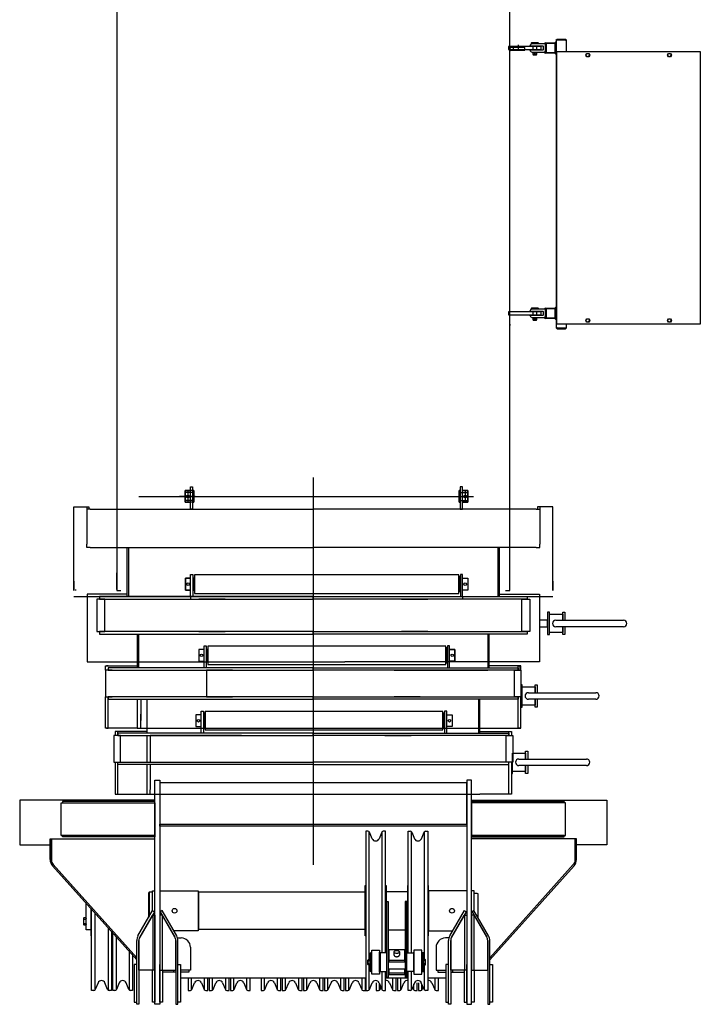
# Model space of a CAD drawing. Extents: x 8778 to 74498, y 1601 to 45347.
# Tile 15 of 52: x 48019 to 50595, y 1601 to 5327. Entities that reach past the tile are written whole.
import ezdxf

# ---------------------------------------------------------------- set-up
doc = ezdxf.new("R2010")
doc.units = 0
doc.header["$LTSCALE"] = 50
doc.header["$MEASUREMENT"] = 0
doc.linetypes.add('CENTER', pattern=[50.5, 30, -9, 2.5, -9])
doc.linetypes.add('HIDDEN', pattern=[12.6, 8.4, -4.2])
doc.layers.add('13', color=216, linetype='CONTINUOUS')

# ---------------------------------------------------------------- blocks, each defined once
blk = doc.blocks.new('*G220')
at = {"layer": '13', "color": 216, "linetype": 'CONTINUOUS'}
for p, q in [((48386, 7153.1), (48386, 3234.5)), ((49874, 3705.1), (49874, 6504)), ((49868.5, 5225.8), (49868.5, 5218.8)), ((49992.5, 5225.8), (49868.5, 5225.8)), ((49868.5, 5218.8), (49868.5, 5213.8)), ((49878.2, 5221.8), (49874, 5226.1)), ((49874, 5226.1), (49874, 5221.8)), ((49874, 5224.5), (49874.8, 5225.3)), ((49875.2, 5224.9), (49874, 5223.7)), ((49874, 5222.8), (49875.6, 5224.5)), ((49876.1, 5224), (49874, 5222)), ((49874, 5221.8), (49878.2, 5221.8)), ((49931, 5221.8), (49874, 5221.8)), ((49874, 5221.8), (49874, 5211.8)), ((49874.4, 5225.7), (49874.4, 5225.4)), ((49874.7, 5221.8), (49876.5, 5223.6)), ((49876.9, 5223.2), (49875.6, 5221.8)), ((49876.4, 5221.8), (49877.3, 5222.8)), ((49877.8, 5222.3), (49877.8, 5221.8)), ((49878.1, 5221.8), (49878.2, 5221.8)), ((49931, 5221.8), (49886.1, 5221.8)), ((49886.1, 5221.8), (49886.1, 5211.8)), ((49931, 5211.8), (49931, 5221.8)), ((49931, 5211.8), (49931, 5221.8)), ((49949.5, 5227.8), (49999.5, 5227.8)), ((49956, 5238.7), (49957.6, 5240.3)), ((49956, 5235.8), (49956, 5238.7)), ((49956, 5238.7), (49981, 5238.7)), ((49981, 5235.8), (49956, 5235.8)), ((50008.5, 5235.8), (49956.5, 5235.8)), ((49957.6, 5240.3), (49979.4, 5240.3)), ((49960.5, 5227.8), (49960.5, 5211.8)), ((49976.5, 5211.8), (49976.5, 5227.8)), ((49979.4, 5240.3), (49981, 5238.7)), ((49981, 5238.7), (49981, 5235.8)), ((49992.5, 5213.8), (49992.5, 5225.8)), ((50000.5, 5226.8), (50000.5, 5212.8)), ((50004.3, 5236.1), (50008.5, 5240.3)), ((50008.5, 5236.1), (50004.3, 5236.1)), ((50008.5, 5240.3), (50008.5, 5236.1)), ((50008.5, 5203.8), (50008.5, 5235.8)), ((50008.6, 5239.8), (50048.6, 5239.8)), ((50008.6, 5199.8), (50008.6, 5239.8)), ((50045.7, 5236.9), (50011.5, 5236.9)), ((50011.5, 5236.9), (50011.5, 5202.7)), ((50044.4, 5239.8), (50048.6, 5244.1)), ((50048.6, 5239.8), (50044.4, 5239.8)), ((50045.7, 5202.7), (50045.7, 5236.9)), ((50048.4, 5248.8), (50052.6, 5253.1)), ((50052.6, 5248.8), (50048.4, 5248.8)), ((50048.6, 5248.8), (50048.6, 4160.6)), ((50088.6, 5248.8), (50048.6, 5248.8)), ((50048.6, 5244.1), (50048.6, 5239.8)), ((50048.6, 5239.8), (50048.6, 5199.8)), ((50052.6, 5253.1), (50052.6, 5248.8)), ((50052.6, 5248.8), (50052.6, 5252.8)), ((50052.6, 5252.8), (50084.6, 5252.8)), ((50084.6, 5248.8), (50052.6, 5248.8)), ((50088.9, 5248.8), (50084.6, 5253.1)), ((50084.6, 5253.1), (50084.6, 5248.8)), ((50084.6, 5252.8), (50084.6, 5248.8)), ((50084.6, 5248.8), (50088.9, 5248.8)), ((50088.6, 5206.8), (50088.6, 5248.8)), ((49868.5, 5213.8), (49992.5, 5213.8)), ((49878.2, 5211.8), (49874, 5207.6)), ((49874, 5207.6), (49874, 5211.8)), ((49874, 5211.8), (49878.2, 5211.8)), ((49874, 5211.8), (49931, 5211.8)), ((49876.1, 5209.6), (49874, 5211.7)), ((49874, 5210.9), (49875.6, 5209.2)), ((49875.2, 5208.8), (49874, 5210)), ((49874, 5209.2), (49874.8, 5208.4)), ((49874.4, 5208), (49874.4, 5208.3)), ((49874.7, 5211.8), (49876.5, 5210.1)), ((49876.9, 5210.5), (49875.6, 5211.8)), ((49876.4, 5211.8), (49877.3, 5210.9)), ((49877.8, 5211.3), (49877.8, 5211.8)), ((49878.1, 5211.8), (49878.2, 5211.8)), ((49886.1, 5211.8), (49931, 5211.8)), ((49999.5, 5211.8), (49949.5, 5211.8)), ((49956.5, 5203.8), (50008.5, 5203.8)), ((49960.5, 5203.8), (49960.5, 5196.8)), ((49960.5, 5196.8), (49962.2, 5193.8)), ((49976.5, 5196.8), (49960.5, 5196.8)), ((49962.2, 5193.8), (49974.8, 5193.8)), ((49974.8, 5193.8), (49976.5, 5196.8)), ((49976.5, 5196.8), (49976.5, 5203.8)), ((50004.3, 5204.1), (50008.5, 5199.8)), ((50008.5, 5204.1), (50004.3, 5204.1)), ((50008.5, 5199.8), (50008.5, 5204.1)), ((50048.6, 5199.8), (50008.6, 5199.8)), ((50011.5, 5202.7), (50045.7, 5202.7)), ((50044.4, 5199.8), (50048.6, 5195.6)), ((50048.6, 5199.8), (50044.4, 5199.8)), ((50048.6, 5195.6), (50048.6, 5199.8)), ((50051.6, 4174.8), (50051.6, 5206.8)), ((50051.6, 5206.8), (50054.6, 5206.8)), ((50054.6, 5206.8), (50594.7, 5206.8)), ((50088.6, 5206.8), (50148.6, 5206.8)), ((50161.1, 5192.8), (50164.9, 5199.3)), ((50164.9, 5186.3), (50161.1, 5192.8)), ((50164.9, 5199.3), (50172.4, 5199.3)), ((50172.4, 5186.3), (50164.9, 5186.3)), ((50172.4, 5199.3), (50176.1, 5192.8)), ((50176.1, 5192.8), (50172.4, 5186.3)), ((50470.2, 5192.8), (50473.9, 5199.3)), ((50473.9, 5186.3), (50470.2, 5192.8)), ((50473.9, 5199.3), (50481.4, 5199.3)), ((50481.4, 5186.3), (50473.9, 5186.3)), ((50481.4, 5199.3), (50485.2, 5192.8)), ((50485.2, 5192.8), (50481.4, 5186.3)), ((50497.7, 5206.8), (50577.7, 5206.8)), ((50594.7, 5206.8), (50594.7, 4174.8)), ((49992.5, 4221.8), (49868.5, 4221.8)), ((49868.5, 4221.8), (49868.5, 4219.8)), ((49868.5, 4219.8), (49868.5, 4214.8)), ((49868.5, 4214.8), (49868.5, 4209.8)), ((49949.5, 4224.1), (49999.5, 4224.1)), ((49956, 4235), (49957.6, 4236.6)), ((49956, 4232.1), (49956, 4235)), ((49956, 4235), (49981, 4235)), ((49981, 4232.1), (49956, 4232.1)), ((50008.5, 4232.1), (49956.5, 4232.1)), ((49957.6, 4236.6), (49979.4, 4236.6)), ((49960.5, 4224.1), (49960.5, 4208.1)), ((49976.5, 4208.1), (49976.5, 4224.1)), ((49979.4, 4236.6), (49981, 4235)), ((49981, 4235), (49981, 4232.1)), ((49992.5, 4209.8), (49992.5, 4221.8)), ((50000.5, 4223.1), (50000.5, 4209.1)), ((50004.3, 4232.1), (50008.5, 4236.3)), ((50008.5, 4232.1), (50004.3, 4232.1)), ((50008.5, 4236.3), (50008.5, 4232.1)), ((50008.5, 4200.1), (50008.5, 4232.1)), ((50008.6, 4235.8), (50048.6, 4235.8)), ((50008.6, 4195.8), (50008.6, 4235.8)), ((50045.7, 4232.9), (50011.5, 4232.9)), ((50011.5, 4232.9), (50011.5, 4198.7)), ((50044.4, 4235.8), (50048.6, 4240.1)), ((50048.6, 4235.8), (50044.4, 4235.8)), ((50045.7, 4198.7), (50045.7, 4232.9)), ((50048.6, 4240.1), (50048.6, 4235.8)), ((50048.6, 4235.8), (50048.6, 4195.8)), ((49868.5, 4209.8), (49992.5, 4209.8)), ((49874, 4174.1), (49874, 4169.8)), ((49999.5, 4208.1), (49949.5, 4208.1)), ((49956.5, 4200.1), (50008.5, 4200.1)), ((49960.5, 4200.1), (49960.5, 4193.1)), ((49960.5, 4193.1), (49962.2, 4190.1)), ((49976.5, 4193.1), (49960.5, 4193.1)), ((49962.2, 4190.1), (49974.8, 4190.1)), ((49974.8, 4190.1), (49976.5, 4193.1)), ((49976.5, 4193.1), (49976.5, 4200.1)), ((50004.3, 4200.1), (50008.5, 4195.8)), ((50008.5, 4200.1), (50004.3, 4200.1)), ((50008.5, 4195.8), (50008.5, 4200.1)), ((50048.6, 4195.8), (50008.6, 4195.8)), ((50011.5, 4198.7), (50045.7, 4198.7)), ((50044.4, 4195.8), (50048.6, 4191.6)), ((50048.6, 4195.8), (50044.4, 4195.8)), ((50048.6, 4191.6), (50048.6, 4195.8)), ((50594.7, 4174.8), (50051.6, 4174.8)), ((50577.7, 4174.8), (50068.6, 4174.8)), ((50088.6, 4160.6), (50088.6, 4174.8)), ((50161.1, 4188.8), (50164.9, 4195.3)), ((50164.9, 4182.3), (50161.1, 4188.8)), ((50164.9, 4195.3), (50172.4, 4195.3)), ((50172.4, 4182.3), (50164.9, 4182.3)), ((50172.4, 4195.3), (50176.1, 4188.8)), ((50176.1, 4188.8), (50172.4, 4182.3)), ((50470.2, 4188.8), (50473.9, 4195.3)), ((50473.9, 4182.3), (50470.2, 4188.8)), ((50473.9, 4195.3), (50481.4, 4195.3)), ((50481.4, 4182.3), (50473.9, 4182.3)), ((50481.4, 4195.3), (50485.2, 4188.8)), ((50485.2, 4188.8), (50481.4, 4182.3)), ((49874, 4159.8), (49874, 4169.8)), ((49874, 4155.6), (49874, 4159.8)), ((50048.6, 4160.6), (50088.6, 4160.6)), ((50049, 4160.6), (50052.6, 4157)), ((50052.6, 4160.6), (50049, 4160.6)), ((50052.6, 4160.6), (50052.6, 4157)), ((50052.6, 4157), (50052.6, 4160.6)), ((50052.6, 4157), (50084.6, 4157)), ((50084.6, 4157), (50084.6, 4160.6)), ((50088.2, 4160.6), (50084.6, 4157.1)), ((50084.6, 4157.1), (50084.6, 4160.6)), ((50084.6, 4160.6), (50088.2, 4160.6)), ((49874, 3234.5), (49874, 3705.1)), ((48665.5, 3545.1), (48645.5, 3545.1)), ((48645.5, 3545.1), (48645.5, 3500.6)), ((48665.5, 3475.3), (48665.5, 3559.1)), ((48665.5, 3559.1), (48673.5, 3559.1)), ((48673.5, 3559.1), (48673.5, 3475.3)), ((48678.5, 3545.1), (48673.5, 3545.1)), ((48678.5, 3500.6), (48678.5, 3545.1)), ((49686.5, 3545.1), (49681.5, 3545.1)), ((49681.5, 3545.1), (49681.5, 3500.6)), ((49681.5, 3500.6), (49681.5, 3545.1)), ((49681.5, 3545.1), (49686.5, 3545.1)), ((49694.5, 3559.1), (49686.5, 3559.1)), ((49686.5, 3559.1), (49686.5, 3475.3)), ((49694.5, 3475.3), (49694.5, 3559.1)), ((49694.5, 3545.1), (49714.5, 3545.1)), ((49694.5, 3545.1), (49714.5, 3545.1)), ((49714.5, 3545.1), (49714.5, 3500.6)), ((49714.5, 3545.1), (49714.5, 3500.6)), ((48224, 3167.1), (48224, 3483.1)), ((48224, 3483.1), (48273, 3483.1)), ((48273, 3483.1), (48281, 3483.1)), ((48273, 3483.1), (48273, 3342.1)), ((48286, 3475.3), (48273, 3475.3)), ((48273, 3475.3), (48273, 3464.1)), ((48281, 3483.1), (48281, 3475.3)), ((48286, 3475.3), (49130, 3475.3)), ((48645.5, 3500.6), (48665.5, 3500.6)), ((48673.5, 3475.3), (48665.5, 3475.3)), ((48673.5, 3500.6), (48678.5, 3500.6)), ((49974, 3475.3), (49130, 3475.3)), ((49681.5, 3500.6), (49686.5, 3500.6)), ((49686.5, 3500.6), (49681.5, 3500.6)), ((49686.5, 3475.3), (49694.5, 3475.3)), ((49714.5, 3500.6), (49694.5, 3500.6)), ((49714.5, 3500.6), (49694.5, 3500.6)), ((49974, 3475.3), (49987, 3475.3)), ((49987, 3483.1), (49979, 3483.1)), ((49979, 3483.1), (49979, 3475.3)), ((50036, 3483.1), (49987, 3483.1)), ((49987, 3483.1), (49987, 3342.1)), ((49987, 3475.3), (49987, 3464.1)), ((50036, 3167.1), (50036, 3483.1)), ((48273, 3464.1), (48273, 3342.1)), ((49987, 3464.1), (49987, 3342.1)), ((48273, 3330.1), (48273, 3342.1)), ((48286, 3330.1), (48273, 3330.1)), ((48286, 3330.1), (49130, 3330.1)), ((48426, 3143.6), (48426, 3330.1)), ((48432, 3143.6), (48432, 3330.1)), ((49974, 3330.1), (49130, 3330.1)), ((49828, 3330.1), (49828, 3143.6)), ((49834, 3330.1), (49834, 3143.6)), ((49974, 3330.1), (49987, 3330.1)), ((49987, 3330.1), (49987, 3342.1)), ((48386, 3234.5), (48386, 3167.1)), ((48386, 3171.1), (48386, 3234.1)), ((48646, 3168.8), (48646, 3213.3)), ((48646, 3213.3), (48666, 3213.3)), ((48666, 3143.6), (48666, 3227.3)), ((48666, 3227.3), (48674, 3227.3)), ((48674, 3227.3), (48674, 3143.6)), ((48679, 3213.3), (48674, 3213.3)), ((48679, 3168.8), (48679, 3213.3)), ((48680.4, 3222.1), (48680.4, 3160.1)), ((48680.9, 3222.1), (48680.4, 3222.1)), ((48680.9, 3226.1), (48680.9, 3156.1)), ((49680.9, 3226.1), (48680.9, 3226.1)), ((49680.9, 3156.1), (49680.9, 3226.1)), ((49680.9, 3222.1), (49682, 3222.1)), ((49682, 3222.1), (49682, 3160.1)), ((49682, 3168.8), (49682, 3213.3)), ((49682, 3213.3), (49687, 3213.3)), ((49695, 3227.3), (49687, 3227.3)), ((49687, 3227.3), (49687, 3143.6)), ((49695, 3143.6), (49695, 3227.3)), ((49695, 3213.3), (49715, 3213.3)), ((49715, 3213.3), (49715, 3168.8)), ((49874, 3167.1), (49874, 3234.5)), ((49874, 3171.1), (49874, 3234.1)), ((48224, 3202.1), (48224, 3167.1)), ((48232, 3167.1), (48232, 3171.1)), ((48386, 3167.1), (48402, 3167.1)), ((48666, 3168.8), (48646, 3168.8)), ((48674, 3168.8), (48679, 3168.8)), ((49687, 3168.8), (49682, 3168.8)), ((49715, 3168.8), (49695, 3168.8)), ((49858, 3167.1), (49874, 3167.1)), ((50036, 3202.1), (50036, 3167.1)), ((48224, 3144.7), (50036, 3144.7)), ((48426, 3152.6), (48274, 3152.6)), ((48274, 3152.6), (48274, 2896.6)), ((48341, 3133.6), (48311, 3133.6)), ((48311, 3133.6), (48311, 3011.6)), ((49130, 3143.6), (48321, 3143.6)), ((48321, 3143.6), (48321, 3133.6)), ((48321, 3133.6), (49130, 3133.6)), ((48341, 3011.6), (48341, 3133.6)), ((48674, 3143.6), (48666, 3143.6)), ((48666, 3143.6), (48666, 3133.6)), ((48680.4, 3160.1), (48680.9, 3160.1)), ((48680.9, 3156.1), (49680.9, 3156.1)), ((48796, 3133.6), (48697, 3133.6)), ((49130, 3143.6), (49939, 3143.6)), ((49130, 3133.6), (49130, 3143.6)), ((49130, 3133.6), (49130, 3143.6)), ((49939, 3133.6), (49130, 3133.6)), ((49464, 3133.6), (49563, 3133.6)), ((49682, 3160.1), (49680.9, 3160.1)), ((49687, 3143.6), (49695, 3143.6)), ((49695, 3143.6), (49695, 3133.6)), ((49834, 3152.6), (49985.9, 3152.6)), ((49919, 3011.6), (49919, 3133.6)), ((49919, 3133.6), (49949, 3133.6)), ((49939, 3143.6), (49939, 3133.6)), ((49949, 3133.6), (49949, 3011.6)), ((49985.9, 3152.6), (49985.9, 2896.6)), ((50016.1, 3085), (50016.1, 3000)), ((50024.1, 3085), (50016.1, 3085)), ((50024.1, 3000), (50024.1, 3085)), ((50024.1, 3077.5), (50073.8, 3077.5)), ((50024.1, 3007.5), (50024.1, 3077.5)), ((50073.8, 3055), (50073.8, 3085)), ((50073.8, 3085), (50081.8, 3085)), ((50073.8, 3077.5), (50073.8, 3055)), ((50081.8, 3085), (50081.8, 3055)), ((50016.1, 3055), (49985.9, 3055)), ((49985.9, 3030), (50016.1, 3030)), ((50016.1, 3030), (50016.1, 3055)), ((50048.1, 3055), (50303.6, 3055)), ((50303.6, 3030), (50048.1, 3030)), ((50073.8, 3030), (50073.8, 3007.5)), ((50073.8, 3000), (50073.8, 3030)), ((50081.8, 3030), (50081.8, 3000)), ((48311, 3011.6), (48341, 3011.6)), ((49130, 3011.6), (48321, 3011.6)), ((48321, 3011.6), (48321, 3001.6)), ((48321, 3001.6), (49130, 3001.6)), ((48464, 3001.6), (48464, 2874.1)), ((48464, 3001.6), (48464, 2873.8)), ((48469, 3001.6), (48469, 2874.1)), ((48697, 3011.6), (48796, 3011.6)), ((49130, 3001.6), (49130, 3011.6)), ((49130, 3011.6), (49939, 3011.6)), ((49130, 3001.6), (49130, 3011.6)), ((49939, 3001.6), (49130, 3001.6)), ((49563, 3011.6), (49464, 3011.6)), ((49791, 3001.6), (49791, 2874.1)), ((49796, 2873.8), (49796, 3001.6)), ((49949, 3011.6), (49919, 3011.6)), ((49939, 3011.6), (49939, 3001.6)), ((50016.1, 3000), (50024.1, 3000)), ((50073.8, 3007.5), (50024.1, 3007.5)), ((50081.8, 3000), (50073.8, 3000)), ((48717, 2943.8), (48697, 2943.8)), ((48697, 2943.8), (48697, 2899.3)), ((48717, 2874.1), (48717, 2957.8)), ((48717, 2957.8), (48725, 2957.8)), ((48725, 2957.8), (48725, 2874.1)), ((48730, 2943.8), (48725, 2943.8)), ((48730, 2899.3), (48730, 2943.8)), ((48730.9, 2952.6), (48730.9, 2890.6)), ((48731.4, 2952.6), (48730.9, 2952.6)), ((48731.4, 2956.6), (48731.4, 2886.6)), ((49631.9, 2956.6), (48731.4, 2956.6)), ((49631.9, 2886.6), (49631.9, 2956.6)), ((49631.9, 2952.6), (49633, 2952.6)), ((49633, 2952.6), (49633, 2890.6)), ((49633, 2899.3), (49633, 2943.8)), ((49633, 2943.8), (49638, 2943.8)), ((49646, 2957.8), (49638, 2957.8)), ((49638, 2957.8), (49638, 2874.1)), ((49646, 2874.1), (49646, 2957.8)), ((49646, 2943.8), (49666, 2943.8)), ((49666, 2943.8), (49646, 2943.8)), ((49666, 2943.8), (49666, 2899.3)), ((49666, 2899.3), (49666, 2943.8)), ((48274, 2896.6), (49010, 2896.6)), ((48344.1, 2866.1), (48344.1, 2882.1)), ((48344.1, 2882.1), (48464, 2882.1)), ((48354, 2882.1), (48348, 2882.1)), ((49130, 2874.1), (48354, 2874.1)), ((48354, 2874.1), (48354, 2866.1)), ((48697, 2899.3), (48717, 2899.3)), ((48725, 2874.1), (48717, 2874.1)), ((48725, 2899.3), (48730, 2899.3)), ((48730.9, 2890.6), (48731.4, 2890.6)), ((48731.4, 2886.6), (49631.9, 2886.6)), ((49010, 2896.6), (49250, 2896.6)), ((49130, 2874.1), (49906, 2874.1)), ((49130, 2866.1), (49130, 2874.1)), ((49130, 2866.1), (49130, 2874.1)), ((49985.9, 2896.6), (49250, 2896.6)), ((49633, 2890.6), (49631.9, 2890.6)), ((49638, 2899.3), (49633, 2899.3)), ((49638, 2874.1), (49646, 2874.1)), ((49666, 2899.3), (49646, 2899.3)), ((49646, 2899.3), (49666, 2899.3)), ((49915.9, 2882.1), (49796, 2882.1)), ((49906, 2866.1), (49906, 2882.1)), ((49906, 2882.1), (49912, 2882.1)), ((49906, 2874.1), (49906, 2866.1)), ((49912, 2882.1), (49912, 2866.1)), ((49915.9, 2866.1), (49915.9, 2882.1)), ((48369, 2866.1), (48344, 2866.1)), ((48344, 2866.1), (48344, 2764.1)), ((48354, 2866.1), (49130, 2866.1)), ((48469, 2866.1), (48814.5, 2866.1)), ((48824.5, 2866.1), (48725.5, 2866.1)), ((48725.5, 2866.1), (48725.5, 2764.1)), ((49906, 2866.1), (49130, 2866.1)), ((49435.5, 2866.1), (49534.5, 2866.1)), ((49445.5, 2866.1), (49791, 2866.1)), ((49891, 2764.1), (49891, 2866.1)), ((49891, 2866.1), (49916, 2866.1)), ((49916, 2866.1), (49916, 2764.1)), ((49920, 2810.3), (49916, 2810.3)), ((49920, 2725.3), (49920, 2810.3)), ((49920, 2802.8), (49969.7, 2802.8)), ((49920, 2732.8), (49920, 2802.8)), ((49969.7, 2780.3), (49969.7, 2810.3)), ((49969.7, 2810.3), (49977.7, 2810.3)), ((49969.7, 2802.8), (49969.7, 2780.3)), ((49977.7, 2810.3), (49977.7, 2780.3)), ((48344, 2764.1), (48369, 2764.1)), ((48344.1, 2646.1), (48344.1, 2764.1)), ((49130, 2764.1), (48354, 2764.1)), ((48354, 2764.1), (48354, 2756.1)), ((48354, 2646.1), (48354, 2764.1)), ((48725.5, 2764.1), (48824.5, 2764.1)), ((49130, 2764.1), (49906, 2764.1)), ((49130, 2756.1), (49130, 2764.1)), ((49130, 2756.1), (49130, 2764.1)), ((49534.5, 2764.1), (49435.5, 2764.1)), ((49916, 2764.1), (49891, 2764.1)), ((49906, 2764.1), (49906, 2756.1)), ((49906, 2646.1), (49906, 2764.1)), ((49915.9, 2646.1), (49915.9, 2764.1)), ((49944, 2780.3), (50199.5, 2780.3)), ((48354, 2756.1), (49130, 2756.1)), ((48464, 2756.1), (48464, 2646.1)), ((48478, 2756.1), (48478, 2675.5)), ((48500, 2756.1), (48500, 2626.8)), ((49906, 2756.1), (49130, 2756.1)), ((49755.5, 2756.1), (49755.5, 2626.8)), ((49760, 2626.8), (49760, 2756.1)), ((49915.9, 2725.3), (49920, 2725.3)), ((49969.7, 2732.8), (49920, 2732.8)), ((50199.5, 2755.3), (49944, 2755.3)), ((49969.7, 2755.3), (49969.7, 2732.8)), ((49969.7, 2725.3), (49969.7, 2755.3)), ((49977.7, 2725.3), (49969.7, 2725.3)), ((49977.7, 2755.3), (49977.7, 2725.3)), ((48478, 2646.1), (48478, 2699)), ((48706, 2696.6), (48686, 2696.6)), ((48686, 2696.6), (48686, 2652.1)), ((48706, 2626.8), (48706, 2710.6)), ((48706, 2710.6), (48714, 2710.6)), ((48714, 2710.6), (48714, 2626.8)), ((48719, 2696.6), (48714, 2696.6)), ((48719, 2652.1), (48719, 2696.6)), ((48719.9, 2705.3), (48719.9, 2643.3)), ((48720.4, 2705.3), (48719.9, 2705.3)), ((48720.4, 2709.3), (48720.4, 2639.3)), ((49620.9, 2709.3), (48720.4, 2709.3)), ((49620.9, 2639.3), (49620.9, 2709.3)), ((49620.9, 2705.3), (49622, 2705.3)), ((49622, 2705.3), (49622, 2643.3)), ((49622, 2652.1), (49622, 2696.6)), ((49622, 2696.6), (49627, 2696.6)), ((49635, 2710.6), (49627, 2710.6)), ((49627, 2710.6), (49627, 2626.8)), ((49635, 2626.8), (49635, 2710.6)), ((49635, 2696.6), (49655, 2696.6)), ((49655, 2696.6), (49655, 2652.1)), ((48464, 2646.1), (48344.1, 2646.1)), ((48348, 2646.1), (48354, 2646.1)), ((48464, 2646.1), (49796, 2646.1)), ((48686, 2652.1), (48706, 2652.1)), ((48714, 2652.1), (48719, 2652.1)), ((49627, 2652.1), (49622, 2652.1)), ((49655, 2652.1), (49635, 2652.1)), ((49796, 2646.1), (49915.9, 2646.1)), ((49912, 2646.1), (49906, 2646.1)), ((48400, 2618.8), (48375, 2618.8)), ((48375, 2618.8), (48375, 2516.8)), ((48500, 2632.8), (48380, 2632.8)), ((48380, 2632.8), (48380, 2618.8)), ((48390, 2632.8), (48384, 2632.8)), ((48390, 2618.8), (48390, 2632.8)), ((49130, 2626.8), (48390, 2626.8)), ((48390, 2626.8), (48390, 2618.8)), ((48390, 2618.8), (49130, 2618.8)), ((48400, 2516.8), (48400, 2618.8)), ((48500, 2618.8), (48500, 2516.8)), ((48849, 2618.8), (48512.5, 2618.8)), ((48512.5, 2618.8), (48512.5, 2516.8)), ((48714, 2626.8), (48706, 2626.8)), ((48719.9, 2643.3), (48720.4, 2643.3)), ((48720.4, 2639.3), (49620.9, 2639.3)), ((48859, 2618.8), (48760, 2618.8)), ((49130, 2626.8), (49870, 2626.8)), ((49130, 2618.8), (49130, 2626.8)), ((49130, 2618.8), (49130, 2626.8)), ((49870, 2618.8), (49130, 2618.8)), ((49401, 2618.8), (49500, 2618.8)), ((49747.5, 2618.8), (49411, 2618.8)), ((49622, 2643.3), (49620.9, 2643.3)), ((49627, 2626.8), (49635, 2626.8)), ((49760, 2632.8), (49880, 2632.8)), ((49860, 2516.8), (49860, 2618.8)), ((49860, 2618.8), (49885, 2618.8)), ((49870, 2618.8), (49870, 2632.8)), ((49870, 2632.8), (49876, 2632.8)), ((49870, 2626.8), (49870, 2618.8)), ((49880, 2632.8), (49880, 2618.8)), ((49885, 2618.8), (49885, 2516.8)), ((49884, 2551.8), (49933.7, 2551.8)), ((49884, 2481.8), (49884, 2551.8)), ((49933.7, 2529.3), (49933.7, 2559.3)), ((49933.7, 2559.3), (49941.7, 2559.3)), ((49933.7, 2551.8), (49933.7, 2529.3)), ((49941.7, 2559.3), (49941.7, 2529.3)), ((48375, 2516.8), (48400, 2516.8)), ((48380, 2516.8), (48380, 2396.8)), ((48390, 2516.8), (49130, 2516.8)), ((48390, 2508.8), (48390, 2516.8)), ((48390, 2396.8), (48390, 2516.8)), ((49130, 2508.8), (48390, 2508.8)), ((48500, 2508.8), (48500, 2396.8)), ((48512.5, 2508.8), (48512.5, 2413.7)), ((48760, 2516.8), (48859, 2516.8)), ((49870, 2516.8), (49130, 2516.8)), ((49130, 2516.8), (49130, 2508.8)), ((49130, 2516.8), (49130, 2508.8)), ((49130, 2508.8), (49870, 2508.8)), ((49500, 2516.8), (49401, 2516.8)), ((49885, 2516.8), (49860, 2516.8)), ((49870, 2396.8), (49870, 2516.8)), ((49870, 2508.8), (49870, 2516.8)), ((49880, 2516.8), (49880, 2396.8)), ((49884, 2474.3), (49884, 2516.8)), ((49908, 2529.3), (50163.5, 2529.3)), ((50163.5, 2504.3), (49908, 2504.3)), ((49933.7, 2504.3), (49933.7, 2481.8)), ((49933.7, 2474.3), (49933.7, 2504.3)), ((49941.7, 2504.3), (49941.7, 2474.3)), ((49879.9, 2474.3), (49884, 2474.3)), ((49933.7, 2481.8), (49884, 2481.8)), ((49941.7, 2474.3), (49933.7, 2474.3)), ((48531, 1601.1), (48531, 2449.1)), ((48531, 2449.1), (48549, 2449.1)), ((48549, 2449.1), (48549, 1601.1)), ((49711, 2439.1), (48549, 2439.1)), ((48549, 2439.1), (48549, 2283.1)), ((49729, 2449.1), (49711, 2449.1)), ((49711, 2449.1), (49711, 1601.1)), ((49711, 2283.1), (49711, 2439.1)), ((49729, 1601.1), (49729, 2449.1)), ((48380, 2396.8), (48500, 2396.8)), ((48384, 2396.8), (48390, 2396.8)), ((48500, 2396.8), (49760, 2396.8)), ((48512.5, 2396.8), (48512.5, 2413.1)), ((49711, 2283.1), (49711, 2385.1)), ((49880, 2396.8), (49760, 2396.8)), ((49876, 2396.8), (49870, 2396.8)), ((48531, 2373.2), (48019, 2373.2)), ((48019, 2373.2), (48019, 2204.9)), ((48176, 2240.1), (48176, 2363.1)), ((48176, 2363.1), (48531, 2363.1)), ((48531, 2368.1), (48181, 2368.1)), ((48181, 2368.1), (48181, 2363.1)), ((48181, 2363.1), (48531, 2363.1)), ((48531, 2363.1), (48531, 2368.1)), ((48531, 2363.1), (48531, 2240.1)), ((49729, 2373.2), (50241, 2373.2)), ((49729, 2363.1), (49729, 2368.1)), ((49729, 2368.1), (50079, 2368.1)), ((49729, 2363.1), (49729, 2240.1)), ((50084, 2363.1), (49729, 2363.1)), ((50079, 2363.1), (49729, 2363.1)), ((50079, 2368.1), (50079, 2363.1)), ((50084, 2240.1), (50084, 2363.1)), ((50241, 2373.2), (50241, 2204.9)), ((48549, 2275.1), (48549, 2283.1)), ((48549, 2283.1), (49711, 2283.1)), ((48549, 2283.1), (49711, 2283.1)), ((49711, 2275.1), (48549, 2275.1)), ((49711, 2283.1), (49711, 2275.1)), ((48531, 2240.1), (48176, 2240.1)), ((48181, 2240.1), (48531, 2240.1)), ((48181, 2235.1), (48181, 2240.1)), ((48531, 2240.1), (48531, 2235.1)), ((49328.5, 2256.6), (49328.5, 1653.6)), ((49337.1, 2256.6), (49328.5, 2256.6)), ((49341.1, 1770.8), (49341.1, 2255.1)), ((49353, 2227.8), (49342.6, 2252.9)), ((49389.4, 2252.9), (49379, 2227.8)), ((49390.9, 1795.4), (49390.9, 2255.1)), ((49403.5, 2256.6), (49394.9, 2256.6)), ((49403.5, 1795.4), (49403.5, 2256.6)), ((49488.5, 1795.4), (49488.5, 2256.6)), ((49488.5, 2256.6), (49497.1, 2256.6)), ((49501.1, 1795.4), (49501.1, 2255.1)), ((49502.6, 2252.9), (49513, 2227.8)), ((49539, 2227.8), (49549.4, 2252.9)), ((49550.9, 1770.8), (49550.9, 2255.1)), ((49554.9, 2256.6), (49563.5, 2256.6)), ((49563.5, 2256.6), (49563.5, 1653.6)), ((49729, 2240.1), (50084, 2240.1)), ((50079, 2240.1), (49729, 2240.1)), ((49729, 2240.1), (49729, 2235.1)), ((50079, 2235.1), (50079, 2240.1)), ((48019, 2204.9), (48134, 2204.9)), ((48134, 2148.8), (48134, 2227.5)), ((48134, 2227.5), (48139, 2227.5)), ((48139, 2147.7), (48139, 2227.5)), ((48139, 2227.5), (48531, 2227.5)), ((48139, 2227.5), (48139, 2147.7)), ((48531, 2235.1), (48181, 2235.1)), ((49729, 2235.1), (50079, 2235.1)), ((50121, 2227.5), (49729, 2227.5)), ((50126, 2227.5), (50121, 2227.5)), ((50121, 2227.5), (50121, 2147.7)), ((50121, 2147.7), (50121, 2227.5)), ((50126, 2148.8), (50126, 2227.5)), ((50241, 2204.9), (50126, 2204.9)), ((48462, 1769.8), (48142.9, 2125.4)), ((48462, 1777.2), (48145.9, 2129.6)), ((48145.9, 2129.6), (48462, 1777.2)), ((50114.1, 2129.6), (49798, 1777.2)), ((49798, 1777.2), (50114.1, 2129.6)), ((49798, 1769.8), (50117.1, 2125.4)), ((49326, 2050.1), (49328.5, 2050.1)), ((49326, 1860.1), (49326, 2050.1)), ((49403.5, 2050.1), (49406, 2050.1)), ((49406, 2050.1), (49406, 1860.1)), ((49488.5, 2050.1), (49486, 2050.1)), ((49486, 2050.1), (49486, 1860.1)), ((49566, 2050.1), (49563.5, 2050.1)), ((49566, 1860.1), (49566, 2050.1)), ((48509, 2025.1), (48506, 2022.1)), ((48506, 2022.1), (48506, 1927.8)), ((48521, 2025.1), (48509, 2025.1)), ((48509, 2025.1), (48509, 1933)), ((48521, 1953.8), (48521, 2031.1)), ((48521, 2031.1), (48531, 2031.1)), ((48549, 2031.1), (48694, 2031.1)), ((48694, 2031.1), (48694, 1879.1)), ((49326, 2024.9), (48696, 2024.9)), ((48696, 2024.9), (48696, 1885.2)), ((49326, 1885.2), (49326, 2024.9)), ((49406, 2028.1), (49486, 2028.1)), ((49406, 1882.1), (49406, 2028.1)), ((49486, 2028.1), (49486, 1882.1)), ((49711, 2031.1), (49566, 2031.1)), ((49566, 2031.1), (49566, 1879.1)), ((49739, 2031.1), (49729, 2031.1)), ((49739, 1953.8), (49739, 2031.1)), ((49750, 2020.1), (49739, 2020.1)), ((49754, 2019), (49750, 2020.1)), ((49754, 1927.8), (49754, 2019)), ((48270.5, 1882.6), (48270.5, 1983.2)), ((49408, 1990.5), (49414, 1990.5)), ((49408, 1702.8), (49408, 1990.5)), ((49414, 1990.5), (49414, 1702.8)), ((49484, 1990.5), (49478, 1990.5)), ((49478, 1990.5), (49478, 1702.8)), ((49484, 1702.8), (49484, 1990.5)), ((48288.5, 1963.2), (48288.5, 1882.6)), ((48288.5, 1963.2), (48288.5, 1860.1)), ((48291, 1653.6), (48291, 1960.4)), ((48303.6, 1946.3), (48303.6, 1655.1)), ((48466.7, 1859.7), (48522.1, 1955.6)), ((48529, 1951.6), (48473.6, 1855.7)), ((48473.6, 1855.7), (48521.2, 1938.1)), ((48521.2, 1938.1), (48531, 1938.1)), ((48522.1, 1955.6), (48529, 1951.6)), ((48522.3, 1938.1), (48522.3, 1730.1)), ((48531, 1938.1), (48531, 1730.1)), ((48549, 1938.1), (48549, 1730.1)), ((48558.8, 1938.1), (48549, 1938.1)), ((48557.9, 1955.6), (48551, 1951.6)), ((48551, 1951.6), (48606.4, 1855.7)), ((48557.7, 1938.1), (48557.7, 1730.1)), ((48613.3, 1859.7), (48557.9, 1955.6)), ((48606.4, 1855.7), (48558.8, 1938.1)), ((49646.7, 1859.7), (49702.1, 1955.6)), ((49709, 1951.6), (49653.6, 1855.7)), ((49653.6, 1855.7), (49701.2, 1938.1)), ((49701.2, 1938.1), (49711, 1938.1)), ((49702.1, 1955.6), (49709, 1951.6)), ((49702.3, 1938.1), (49702.3, 1730.1)), ((49711, 1938.1), (49711, 1730.1)), ((49729, 1938.1), (49729, 1730.1)), ((49738.8, 1938.1), (49729, 1938.1)), ((49737.9, 1955.6), (49731, 1951.6)), ((49731, 1951.6), (49786.4, 1855.7)), ((49737.7, 1938.1), (49737.7, 1730.1)), ((49793.3, 1859.7), (49737.9, 1955.6)), ((49786.4, 1855.7), (49738.8, 1938.1)), ((48260.1, 1925.5), (48260.1, 1904.7)), ((48270.1, 1928.3), (48261.5, 1928.3)), ((48261.5, 1922.7), (48270.1, 1922.7)), ((48261.5, 1907.5), (48270.1, 1907.5)), ((48261.5, 1901.9), (48270.1, 1901.9)), ((48270.1, 1901.9), (48270.1, 1928.3)), ((48270.1, 1927.1), (48270.5, 1927.1)), ((48270.5, 1903.1), (48270.1, 1903.1)), ((48270.5, 1927.1), (48270.5, 1926.1)), ((48270.5, 1905.1), (48270.5, 1903.1)), ((48288.5, 1882.6), (48270.5, 1882.6)), ((48353.4, 1890.8), (48353.4, 1655.1)), ((48366, 1876.8), (48366, 1653.6)), ((48368.5, 1860.1), (48368.5, 1874)), ((48368.5, 1874), (48368.5, 1860.1)), ((48371, 1653.6), (48371, 1871.2)), ((48694, 1879.1), (48602.1, 1879.1)), ((48696, 1885.2), (49326, 1885.2)), ((49408, 1882.1), (49406, 1882.1)), ((49478, 1882.1), (49414, 1882.1)), ((49486, 1882.1), (49484, 1882.1)), ((49566, 1879.1), (49657.9, 1879.1)), ((48288.5, 1860.1), (48291, 1860.1)), ((48366, 1860.1), (48368.5, 1860.1)), ((48368.5, 1860.1), (48371, 1860.1)), ((48383.6, 1857.1), (48383.6, 1655.1)), ((48462, 1601.1), (48462, 1842.2)), ((48470, 1842.2), (48470, 1601.1)), ((48470, 1730.1), (48470, 1842.2)), ((48610, 1842.2), (48610, 1601.1)), ((48610, 1730.1), (48610, 1842.2)), ((48616.6, 1852.1), (48630, 1852.1)), ((48618, 1601.1), (48618, 1842.2)), ((49328.5, 1860.1), (49326, 1860.1)), ((49406, 1860.1), (49403.5, 1860.1)), ((49486, 1860.1), (49488.5, 1860.1)), ((49563.5, 1860.1), (49566, 1860.1)), ((49643.4, 1852.1), (49630, 1852.1)), ((49642, 1601.1), (49642, 1842.2)), ((49650, 1842.2), (49650, 1601.1)), ((49650, 1730.1), (49650, 1842.2)), ((49790, 1842.2), (49790, 1601.1)), ((49790, 1730.1), (49790, 1842.2)), ((49798, 1601.1), (49798, 1842.2)), ((48433.4, 1801.7), (48433.4, 1655.1)), ((48665, 1817.1), (48665, 1730.1)), ((49345, 1795.4), (49350, 1795.4)), ((49345, 1725.4), (49345, 1795.4)), ((49350, 1722.4), (49350, 1798.4)), ((49350, 1798.4), (49351, 1798.4)), ((49350, 1795.4), (49350, 1725.4)), ((49351, 1798.4), (49351, 1805.4)), ((49351, 1805.4), (49381, 1805.4)), ((49351, 1722.4), (49351, 1798.4)), ((49381, 1805.4), (49381, 1798.4)), ((49381, 1722.4), (49381, 1798.4)), ((49381, 1798.4), (49382, 1798.4)), ((49382, 1798.4), (49382, 1722.4)), ((49408, 1795.4), (49383, 1795.4)), ((49383, 1795.4), (49383, 1725.4)), ((49408, 1725.4), (49408, 1795.4)), ((49476, 1807.1), (49416, 1807.1)), ((49416, 1807.1), (49416, 1762)), ((49436, 1787), (49436, 1799.3)), ((49456, 1799.3), (49456, 1787)), ((49476, 1762), (49476, 1807.1)), ((49484, 1725.4), (49484, 1795.4)), ((49484, 1795.4), (49509, 1795.4)), ((49509, 1795.4), (49509, 1725.4)), ((49511, 1798.4), (49510, 1798.4)), ((49510, 1798.4), (49510, 1722.4)), ((49541, 1805.4), (49511, 1805.4)), ((49511, 1805.4), (49511, 1798.4)), ((49511, 1722.4), (49511, 1798.4)), ((49541, 1798.4), (49541, 1805.4)), ((49541, 1722.4), (49541, 1798.4)), ((49542, 1798.4), (49541, 1798.4)), ((49542, 1722.4), (49542, 1798.4)), ((49547, 1795.4), (49542, 1795.4)), ((49542, 1795.4), (49542, 1725.4)), ((49547, 1725.4), (49547, 1795.4)), ((49595, 1817.1), (49595, 1730.1)), ((48446, 1787.6), (48446, 1653.6)), ((49337.1, 1752.1), (49337.1, 1768.6)), ((49338.2, 1770.8), (49344.6, 1770.8)), ((49338.2, 1766.4), (49344.6, 1766.4)), ((49338.2, 1754.4), (49344.6, 1754.4)), ((49344.6, 1770.8), (49344.6, 1749.9)), ((49345, 1769.9), (49344.6, 1769.9)), ((49345, 1750.9), (49345, 1769.9)), ((49476, 1766.9), (49416, 1766.9)), ((49416, 1762), (49476, 1762)), ((49547, 1750.9), (49547, 1769.9)), ((49547, 1769.9), (49547.4, 1769.9)), ((49547.4, 1770.8), (49547.4, 1749.9)), ((49553.8, 1770.8), (49547.4, 1770.8)), ((49553.8, 1766.4), (49547.4, 1766.4)), ((49553.8, 1754.4), (49547.4, 1754.4)), ((49554.9, 1752.1), (49554.9, 1768.6)), ((48452, 1751.1), (48452, 1609.1)), ((48462, 1751.1), (48452, 1751.1)), ((48462, 1609.1), (48462, 1751.1)), ((48531, 1730.1), (48470, 1730.1)), ((48521, 1609.1), (48521, 1730.1)), ((48531, 1751.1), (48531, 1609.1)), ((48549, 1609.1), (48549, 1751.1)), ((48549, 1730.1), (48610, 1730.1)), ((48559, 1730.1), (48559, 1609.1)), ((48610, 1722.1), (48559, 1722.1)), ((48602, 1722.1), (48602, 1730.1)), ((48618, 1609.1), (48618, 1751.1)), ((48618, 1751.1), (48628, 1751.1)), ((48628, 1751.1), (48628, 1609.1)), ((48665, 1730.1), (48628, 1730.1)), ((48659, 1722.1), (48628, 1722.1)), ((48659, 1730.1), (48659, 1722.1)), ((49344.6, 1749.9), (49338.2, 1749.9)), ((49341.1, 1655.1), (49341.1, 1749.9)), ((49344.6, 1750.9), (49345, 1750.9)), ((49350, 1725.4), (49345, 1725.4)), ((49351, 1722.4), (49350, 1722.4)), ((49351, 1715.4), (49351, 1722.4)), ((49381, 1715.4), (49351, 1715.4)), ((49382, 1722.4), (49381, 1722.4)), ((49381, 1722.4), (49381, 1715.4)), ((49383, 1725.4), (49408, 1725.4)), ((49390.9, 1655.1), (49390.9, 1725.4)), ((49403.5, 1653.6), (49403.5, 1725.4)), ((49414, 1735.4), (49478, 1735.4)), ((49416, 1735.4), (49416, 1713.7)), ((49476, 1718.6), (49416, 1718.6)), ((49476, 1713.7), (49476, 1735.4)), ((49509, 1725.4), (49484, 1725.4)), ((49488.5, 1653.6), (49488.5, 1725.4)), ((49501.1, 1655.1), (49501.1, 1725.4)), ((49510, 1722.4), (49511, 1722.4)), ((49511, 1722.4), (49511, 1715.4)), ((49511, 1715.4), (49541, 1715.4)), ((49541, 1715.4), (49541, 1722.4)), ((49541, 1722.4), (49542, 1722.4)), ((49542, 1725.4), (49547, 1725.4)), ((49547.4, 1750.9), (49547, 1750.9)), ((49547.4, 1749.9), (49553.8, 1749.9)), ((49550.9, 1655.1), (49550.9, 1749.9)), ((49595, 1730.1), (49632, 1730.1)), ((49601, 1730.1), (49601, 1722.1)), ((49601, 1722.1), (49632, 1722.1)), ((49632, 1751.1), (49632, 1609.1)), ((49642, 1751.1), (49632, 1751.1)), ((49642, 1609.1), (49642, 1751.1)), ((49711, 1730.1), (49650, 1730.1)), ((49650, 1722.1), (49701, 1722.1)), ((49658, 1722.1), (49658, 1730.1)), ((49701, 1730.1), (49701, 1609.1)), ((49711, 1609.1), (49711, 1751.1)), ((49729, 1609.1), (49729, 1751.1)), ((49729, 1730.1), (49790, 1730.1)), ((49739, 1730.1), (49739, 1609.1)), ((49798, 1609.1), (49798, 1751.1)), ((49798, 1751.1), (49808, 1751.1)), ((49808, 1751.1), (49808, 1609.1)), ((48315.5, 1682.4), (48305.1, 1657.3)), ((48351.9, 1657.3), (48341.5, 1682.4)), ((48395.5, 1682.4), (48385.1, 1657.3)), ((48431.9, 1657.3), (48421.5, 1682.4)), ((48628, 1701.1), (49328.5, 1701.1)), ((48656.5, 1701.1), (48656.5, 1653.6)), ((48669.1, 1655.1), (48669.1, 1701.1)), ((48670.6, 1657.3), (48681.1, 1682.4)), ((48706.9, 1682.4), (48717.4, 1657.3)), ((48718.9, 1655.1), (48718.9, 1701.1)), ((48731.5, 1653.6), (48731.5, 1701.1)), ((48736.5, 1701.1), (48736.5, 1653.6)), ((48749.1, 1655.1), (48749.1, 1701.1)), ((48750.7, 1657.3), (48761.1, 1682.4)), ((48786.9, 1682.4), (48797.4, 1657.3)), ((48798.9, 1655.1), (48798.9, 1701.1)), ((48811.5, 1653.6), (48811.5, 1701.1)), ((48816.5, 1701.1), (48816.5, 1653.6)), ((48829.1, 1655.1), (48829.1, 1701.1)), ((48830.7, 1657.3), (48841.1, 1682.4)), ((48866.9, 1682.4), (48877.4, 1657.3)), ((48878.9, 1655.1), (48878.9, 1701.1)), ((48891.5, 1653.6), (48891.5, 1701.1)), ((48932.5, 1701.1), (48932.5, 1653.6)), ((48945.1, 1655.1), (48945.1, 1701.1)), ((48946.7, 1657.3), (48957.1, 1682.4)), ((48982.9, 1682.4), (48993.4, 1657.3)), ((48994.9, 1655.1), (48994.9, 1701.1)), ((49007.5, 1653.6), (49007.5, 1701.1)), ((49012.5, 1701.1), (49012.5, 1653.6)), ((49025.1, 1655.1), (49025.1, 1701.1)), ((49026.7, 1657.3), (49037.1, 1682.4)), ((49062.9, 1682.4), (49073.4, 1657.3)), ((49074.9, 1655.1), (49074.9, 1701.1)), ((49087.5, 1653.6), (49087.5, 1701.1)), ((49092.5, 1701.1), (49092.5, 1653.6)), ((49105.1, 1655.1), (49105.1, 1701.1)), ((49106.7, 1657.3), (49117.1, 1682.4)), ((49142.9, 1682.4), (49153.4, 1657.3)), ((49154.9, 1655.1), (49154.9, 1701.1)), ((49167.5, 1653.6), (49167.5, 1701.1)), ((49172.5, 1701.1), (49172.5, 1653.6)), ((49185.1, 1655.1), (49185.1, 1701.1)), ((49186.7, 1657.3), (49197.1, 1682.4)), ((49222.9, 1682.4), (49233.4, 1657.3)), ((49234.9, 1655.1), (49234.9, 1701.1)), ((49247.5, 1653.6), (49247.5, 1701.1)), ((49252.5, 1701.1), (49252.5, 1653.6)), ((49265.1, 1655.1), (49265.1, 1701.1)), ((49266.7, 1657.3), (49277.1, 1682.4)), ((49302.9, 1682.4), (49313.4, 1657.3)), ((49314.9, 1655.1), (49314.9, 1701.1)), ((49327.5, 1653.6), (49327.5, 1701.1)), ((49342.6, 1657.3), (49353.1, 1682.4)), ((49368.5, 1682.4), (49368.5, 1653.6)), ((49378.9, 1682.4), (49389.4, 1657.3)), ((49381.1, 1655.1), (49381.1, 1677.2)), ((49403.5, 1701.1), (49488.5, 1701.1)), ((49414, 1702.8), (49408, 1702.8)), ((49416, 1713.7), (49476, 1713.7)), ((49418.9, 1682.4), (49429.4, 1657.3)), ((49430.9, 1655.1), (49430.9, 1701.1)), ((49443.5, 1653.6), (49443.5, 1701.1)), ((49448.5, 1701.1), (49448.5, 1653.6)), ((49461.1, 1655.1), (49461.1, 1701.1)), ((49462.7, 1657.3), (49473.1, 1682.4)), ((49478, 1702.8), (49484, 1702.8)), ((49513.1, 1682.4), (49502.6, 1657.3)), ((49510.9, 1655.1), (49510.9, 1677.2)), ((49523.5, 1653.6), (49523.5, 1682.4)), ((49528.5, 1682.4), (49528.5, 1653.6)), ((49549.3, 1657.3), (49538.9, 1682.4)), ((49541.1, 1655.1), (49541.1, 1677.2)), ((49563.5, 1701.1), (49632, 1701.1)), ((49578.9, 1682.4), (49589.4, 1657.3)), ((49590.9, 1655.1), (49590.9, 1701.1)), ((49603.5, 1653.6), (49603.5, 1701.1)), ((48299.6, 1653.6), (48291, 1653.6)), ((48366, 1653.6), (48357.4, 1653.6)), ((48379.6, 1653.6), (48371, 1653.6)), ((48446, 1653.6), (48437.4, 1653.6)), ((48656.5, 1653.6), (48665.1, 1653.6)), ((48722.9, 1653.6), (48731.5, 1653.6)), ((48736.5, 1653.6), (48745.1, 1653.6)), ((48802.9, 1653.6), (48811.5, 1653.6)), ((48816.5, 1653.6), (48825.1, 1653.6)), ((48882.9, 1653.6), (48891.5, 1653.6)), ((48932.5, 1653.6), (48941.1, 1653.6)), ((48998.9, 1653.6), (49007.5, 1653.6)), ((49012.5, 1653.6), (49021.1, 1653.6)), ((49078.9, 1653.6), (49087.5, 1653.6)), ((49092.5, 1653.6), (49101.1, 1653.6)), ((49158.9, 1653.6), (49167.5, 1653.6)), ((49172.5, 1653.6), (49181.1, 1653.6)), ((49238.9, 1653.6), (49247.5, 1653.6)), ((49252.5, 1653.6), (49261.1, 1653.6)), ((49318.9, 1653.6), (49327.5, 1653.6)), ((49328.5, 1653.6), (49337.1, 1653.6)), ((49368.5, 1653.6), (49377.1, 1653.6)), ((49382.7, 1657.3), (49386, 1665.4)), ((49394.9, 1653.6), (49403.5, 1653.6)), ((49434.9, 1653.6), (49443.5, 1653.6)), ((49448.5, 1653.6), (49457.1, 1653.6)), ((49497.1, 1653.6), (49488.5, 1653.6)), ((49506, 1665.4), (49509.4, 1657.3)), ((49514.9, 1653.6), (49523.5, 1653.6)), ((49528.5, 1653.6), (49537.1, 1653.6)), ((49542.7, 1657.3), (49546, 1665.4)), ((49563.5, 1653.6), (49554.9, 1653.6)), ((49594.9, 1653.6), (49603.5, 1653.6)), ((48452, 1609.1), (48462, 1609.1)), ((48531, 1609.1), (48521, 1609.1)), ((48559, 1609.1), (48549, 1609.1)), ((48628, 1609.1), (48618, 1609.1)), ((49632, 1609.1), (49642, 1609.1)), ((49701, 1609.1), (49711, 1609.1)), ((49739, 1609.1), (49729, 1609.1)), ((49808, 1609.1), (49798, 1609.1)), ((48470, 1601.1), (48462, 1601.1)), ((48549, 1601.1), (48531, 1601.1)), ((48610, 1601.1), (48618, 1601.1)), ((49650, 1601.1), (49642, 1601.1)), ((49711, 1601.1), (49729, 1601.1)), ((49790, 1601.1), (49798, 1601.1))]:
    blk.add_line(p, q, dxfattribs=at)
at = {"layer": '13', "color": 216, "linetype": 'CENTER'}
for p, q in [((49906, 5231.8), (49906, 5210)), ((49130, 3594.5), (49130, 2978.8)), ((48655.5, 3547.5), (48655.5, 3498.4)), ((49704.5, 3547.5), (49704.5, 3498.4)), ((48469.7, 3522.8), (49718.6, 3522.8)), ((48643, 3522.8), (48623.8, 3522.8)), ((48682.7, 3522.8), (48643.4, 3522.8)), ((48655.5, 3530.9), (48655.5, 3515.1)), ((49677.3, 3522.8), (49716.5, 3522.8)), ((49704.5, 3530.9), (49704.5, 3515.1)), ((49717, 3522.8), (49736.1, 3522.8)), ((48666, 3213.3), (48646, 3213.3)), ((48646, 3213.3), (48646, 3168.8)), ((48646, 3168.8), (48666, 3168.8)), ((49130, 2978.8), (49130, 2128.4))]:
    blk.add_line(p, q, dxfattribs=at)
at = {"layer": '13', "color": 216, "linetype": 'HIDDEN'}
for p, q in [((48645.5, 3500.6), (48645.5, 3545.1)), ((48645.5, 3545.1), (48665.5, 3545.1)), ((48673.5, 3545.1), (48665.5, 3545.1)), ((48673.5, 3545.1), (48678.5, 3545.1)), ((48678.5, 3545.1), (48678.5, 3500.6)), ((49686.5, 3545.1), (49681.5, 3545.1)), ((49681.5, 3545.1), (49681.5, 3500.6)), ((49714.5, 3545.1), (49694.5, 3545.1)), ((49714.5, 3500.6), (49714.5, 3545.1)), ((48678.5, 3537.8), (48645.5, 3537.8)), ((48678.5, 3507.8), (48645.5, 3507.8)), ((49681.5, 3537.8), (49714.5, 3537.8)), ((49681.5, 3507.8), (49714.5, 3507.8)), ((48665.5, 3500.6), (48645.5, 3500.6)), ((48673.5, 3500.6), (48665.5, 3500.6)), ((48678.5, 3500.6), (48673.5, 3500.6)), ((49681.5, 3500.6), (49686.5, 3500.6)), ((49694.5, 3500.6), (49714.5, 3500.6))]:
    blk.add_line(p, q, dxfattribs=at)
at = {"layer": '13', "color": 216, "linetype": 'CONTINUOUS'}
for points in [[(49436, 1799.3), (49436.1, 1800.1), (49436.4, 1801), (49437, 1801.8), (49437.9, 1802.6), (49438.9, 1803.3), (49440.2, 1803.9), (49441.6, 1804.4), (49443.1, 1804.8), (49444.6, 1804.9), (49446, 1805)], [(49446, 1793.5), (49444.6, 1793.6), (49443.1, 1793.8), (49441.6, 1794.1), (49440.2, 1794.6), (49438.9, 1795.2), (49437.9, 1795.9), (49437, 1796.7), (49436.4, 1797.6), (49436.1, 1798.4), (49436, 1799.3)], [(49446, 1805), (49447.4, 1804.9), (49448.9, 1804.8), (49450.4, 1804.4), (49451.8, 1803.9), (49453.1, 1803.3), (49454.1, 1802.6), (49455, 1801.8), (49455.6, 1801), (49455.9, 1800.1), (49456, 1799.3)], [(49456, 1799.3), (49455.9, 1798.4), (49455.6, 1797.6), (49455, 1796.7), (49454.1, 1795.9), (49453.1, 1795.2), (49451.8, 1794.6), (49450.4, 1794.1), (49448.9, 1793.8), (49447.4, 1793.6), (49446, 1793.5)], [(49436, 1787), (49436.1, 1786.2), (49436.4, 1785.3), (49437, 1784.5), (49437.9, 1783.6), (49438.9, 1782.9), (49440.2, 1782.3), (49441.6, 1781.8), (49443.1, 1781.5), (49444.6, 1781.3), (49446, 1781.2)], [(49446, 1781.2), (49447.4, 1781.3), (49448.9, 1781.5), (49450.4, 1781.8), (49451.8, 1782.3), (49453.1, 1782.9), (49454.1, 1783.6), (49455, 1784.5), (49455.6, 1785.3), (49455.9, 1786.2), (49456, 1787)]]:
    blk.add_lwpolyline(points, dxfattribs=at)
for centre, radius in [((49968.5, 5199.8), 2), ((50168.6, 5192.8), 6.5), ((50477.7, 5192.8), 6.5), ((49968.5, 4196.1), 2), ((50168.6, 4188.8), 6.5), ((50477.7, 4188.8), 6.5), ((48655.5, 3522.8), 5), ((49704.5, 3522.8), 5), ((48656, 3191.1), 5), ((49705, 3191.1), 5), ((48707, 2921.6), 5), ((49656, 2921.6), 5), ((48696, 2674.3), 5), ((49645, 2674.3), 5), ((48605, 1955.1), 9), ((49655, 1955.1), 9)]:
    blk.add_circle(centre, radius, dxfattribs=at)
for centre, radius, start, end in [((49966.7, 5219.8), 19, 122.6275, 155.1011), ((49999.5, 5226.8), 0.998, 0, 90), ((49966.7, 5219.8), 19, -155.1088, -122.6215), ((49999.5, 5212.8), 0.998, -90, 0.0876), ((49966.7, 4216.1), 19, 122.6315, 155.0987), ((49999.5, 4223.1), 1, 0, 89.738), ((49966.7, 4216), 19, -155.1064, -122.6255), ((49999.5, 4209.1), 0.999, -90, 0), ((50048.1, 3042.5), 12.5, 90, -90), ((50303.6, 3042.5), 12.5, -90, 90), ((49944, 2767.8), 12.5, 90, -90), ((50199.5, 2767.8), 12.5, -90, 90), ((49908, 2516.8), 12.5, 90, -90), ((50163.5, 2516.8), 12.5, -90, 90), ((49337.1, 2250.6), 6, 22.4791, 89.9983), ((49394.9, 2250.6), 6, 90, 157.4889), ((49497.1, 2250.6), 6, 22.5004, 90.0566), ((49554.9, 2250.6), 6, 90, 157.5158), ((49366, 2233.1), 14, -157.8785, -22.1249), ((49526, 2233.1), 14, -157.8756, -22.1278), ((48169, 2148.8), 35, 180, -138.1037), ((48166, 2147.7), 27, 180, -138.116), ((48166, 2147.7), 27, 180, -138.1164), ((50094, 2147.7), 27, -41.8883, -0.0004), ((50094, 2147.7), 27, -41.9026, 0.0037), ((50091, 2148.8), 35, -41.8863, 0), ((48263.6, 1925.5), 3.46, 125.8687, -125.8669), ((48280.9, 1915.1), 20.8, 158.5979, -158.5925), ((48263.6, 1904.7), 3.46, 125.8687, -125.8743), ((48497, 1842.2), 35, 150.0143, -179.9997), ((48497, 1842.2), 27, 149.9862, -179.9985), ((48497, 1842.2), 27, 149.9881, 179.9999), ((48583, 1842.2), 27, 0, 29.9927), ((48583, 1842.2), 27, 0, 29.9963), ((48583, 1842.2), 35, 0, 30.0034), ((48630, 1817.1), 35, 0, 89.9981), ((49630, 1817.1), 35, 90, -179.9994), ((49677, 1842.2), 35, 150.0129, -179.9985), ((49677, 1842.2), 27, 149.9862, -179.9985), ((49677, 1842.2), 27, 149.9868, -179.979), ((49763, 1842.2), 27, 0, 30.0186), ((49763, 1842.2), 27, 0, 30.0046), ((49763, 1842.2), 35, 0, 30.0005), ((49339.8, 1768.6), 2.74, 125.8924, -125.8999), ((49353.6, 1760.4), 16.5, 158.5975, -158.594), ((49339.8, 1752.1), 2.74, 125.8924, -125.8999), ((49552.2, 1768.6), 2.74, -54.0983, 54.1094), ((49538.4, 1760.4), 16.5, -21.4025, 21.406), ((49552.2, 1752.1), 2.74, -54.0983, 54.1094), ((48328.5, 1677.1), 14, 22.1244, 157.8722), ((48408.5, 1677.1), 14, 22.12, 157.8718), ((48694, 1677.1), 14, 22.488, 157.4942), ((48774, 1677.1), 14, 22.4884, 157.5033), ((48854, 1677.1), 14, 22.4947, 157.5067), ((48970, 1677.1), 14, 22.4875, 157.5186), ((49050, 1677.1), 14, 22.4894, 157.4928), ((49130, 1677.1), 14, 22.4817, 157.5197), ((49210, 1677.1), 14, 22.5015, 157.4904), ((49290, 1677.1), 14, 22.487, 157.5048), ((49366, 1677.1), 14, 22.4884, 157.5033), ((49406, 1677.1), 14, 22.4648, 100.3129), ((49486, 1677.1), 14, 79.7111, 157.5308), ((49526, 1677.1), 14, 22.5048, 157.5013), ((49566, 1677.1), 14, 22.473, 100.2981), ((48299.6, 1659.6), 6, -90, -22.4832), ((48357.4, 1659.6), 6.01, -157.4356, -90.0308), ((48379.6, 1659.6), 6, -90, -22.4707), ((48437.4, 1659.6), 6.01, -157.486, -90.06), ((48665.1, 1659.6), 6, -90, -22.4392), ((48722.9, 1659.6), 6, -157.5108, -90.0017), ((48745.1, 1659.6), 6, -90, -22.5415), ((48802.9, 1659.6), 6, -157.5018, -90.0017), ((48825.1, 1659.6), 5.99, -90, -22.4258), ((48882.9, 1659.6), 6, -157.5142, -90.0017), ((48941.1, 1659.6), 5.99, -90, -22.4258), ((48998.9, 1659.6), 6, -157.5007, -90.0017), ((49021.1, 1659.6), 6, -90, -22.5415), ((49078.9, 1659.6), 6, -157.5243, -90.0017), ((49101.1, 1659.6), 6, -90, -22.4932), ((49158.9, 1659.6), 6, -157.4849, -90.0017), ((49181.1, 1659.6), 6, -90, -22.4899), ((49238.9, 1659.6), 6, -157.5007, -90.0017), ((49261.1, 1659.6), 6, -90, -22.5), ((49318.9, 1659.6), 6, -157.4849, -90.0017), ((49337.1, 1659.6), 5.99, -90, -22.4258), ((49377.1, 1659.6), 6, -90, -22.4932), ((49394.9, 1659.6), 6, -157.5276, -90.0017), ((49434.9, 1659.6), 6, -157.5108, -90.0017), ((49457.1, 1659.6), 6, -90, -22.5348), ((49497.1, 1659.6), 6.01, -90, -22.5403), ((49514.9, 1659.6), 6, -157.4681, -90.0017), ((49537.1, 1659.6), 6, -90, -22.5), ((49554.9, 1659.6), 6, -157.5175, -89.9726), ((49594.9, 1659.6), 6, -157.5175, -90.0017)]:
    blk.add_arc(centre, radius, start, end, dxfattribs=at)

msp = doc.modelspace()

# ---------------------------------------------------------------- block references
at = {"layer": '13', "color": 216, "linetype": 'CONTINUOUS'}
msp.add_blockref('*G220', (0, 0), dxfattribs=at)

doc.saveas('drawing.dxf')
